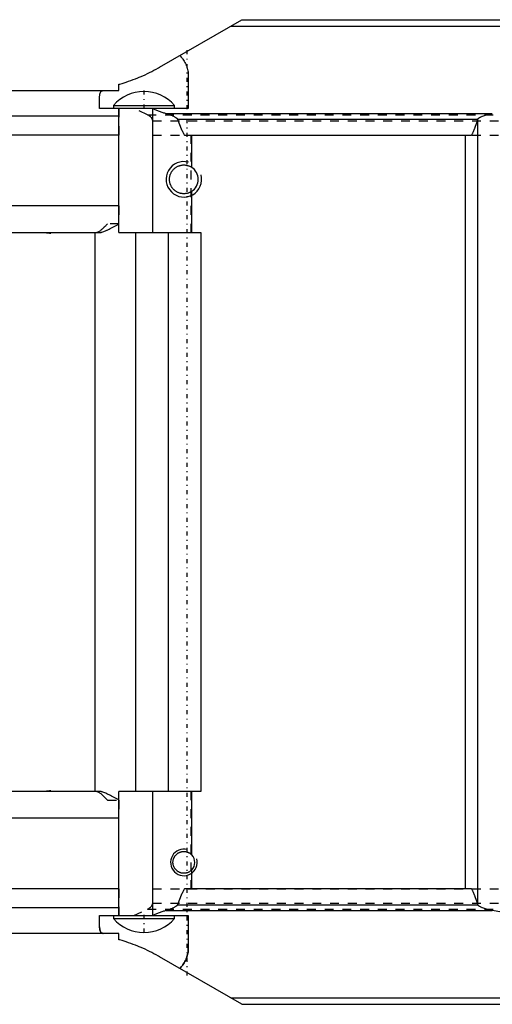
# Model space of a CAD drawing. Extents: x -565 to 345, y -109 to 109.
# Tile 3 of 20: x -441 to -387, y -56 to 56. Entities that reach past the tile are written whole.
import ezdxf

# ---------------------------------------------------------------- set-up
doc = ezdxf.new("R2010")
doc.units = 0
doc.linetypes.add('CENTER', pattern=[1.5, 0.45, -0.5, 0.05, -0.5])
doc.linetypes.add('DASHED', pattern=[2, 1, -1])
for name, color, linetype in [('AM_0', 7, 'CONTINUOUS'), ('AM_10', 7, 'CONTINUOUS'), ('AM_3', 7, 'DASHED'), ('AM_7', 7, 'CENTER')]:
    doc.layers.add(name, color=color, linetype=linetype)

msp = doc.modelspace()

# ---------------------------------------------------------------- linework, layer by layer
at = {"layer": 'AM_0', "color": 7, "linetype": 'CONTINUOUS'}
for p, q in [((-424.76, 50.14), (-415.47, 55.5)), ((-416.72, 54.78), (-318.97, 54.78)), ((-415.47, 55.5), (-319.93, 55.5)), ((-421.5, 49.14), (-421.5, 45.5)), ((-429.33, 47.5), (-429.33, 48.22)), ((-527.54, 47.5), (-429.33, 47.5)), ((-431.5, 45.5), (-431.5, 46.76)), ((-429.95, 45.84), (-429.95, 45.5)), ((-429.95, 45.84), (-423.05, 45.84)), ((-423.05, 45.5), (-423.05, 45.84)), ((-429.33, 44.64), (-483.5, 44.64)), ((-421.5, 45.5), (-431.5, 45.5)), ((-429.33, 31.5), (-429.33, 45.5)), ((-425.51, 31.5), (-425.51, 45.5)), ((-423.98, 44.92), (-387.22, 44.92)), ((-422.71, 44.27), (-388.84, 44.27)), ((-388.85, 44.25), (-388.84, 44.27)), ((-388.85, -44.25), (-388.85, 44.25)), ((-429.33, 42.5), (-531, 42.5)), ((-421.93, 42.5), (-389.55, 42.5)), ((-421.11, 38.85), (-421.11, 42.5)), ((-390.24, -42.5), (-390.24, 42.5)), ((-421.11, 31.5), (-421.11, 36.15)), ((-429.33, 34.5), (-500, 34.5)), ((-486.7, 31.5), (-431.52, 31.5)), ((-437, 31.42), (-437, 31.5)), ((-432, -31.5), (-432, 31.5)), ((-429.33, 31.5), (-420.1, 31.5)), ((-427.42, -31.5), (-427.42, 31.5)), ((-423.75, -31.5), (-423.75, 31.5)), ((-420.1, 31.5), (-420.1, -31.5)), ((-431.52, -31.5), (-486.7, -31.5)), ((-437, -31.5), (-437, -31.42)), ((-429.33, -45.5), (-429.33, -31.5)), ((-420.1, -31.5), (-429.33, -31.5)), ((-425.51, -45.5), (-425.51, -31.5)), ((-421.11, -38.65), (-421.11, -31.5)), ((-429.33, -34.5), (-498.27, -34.5)), ((-421.11, -42.5), (-421.11, -40.35)), ((-429.33, -42.5), (-531, -42.5)), ((-389.55, -42.5), (-421.93, -42.5)), ((-422.71, -44.27), (-388.84, -44.27)), ((-388.84, -44.27), (-388.85, -44.25)), ((-429.33, -44.64), (-483.5, -44.64)), ((-431.5, -46.76), (-431.5, -45.5)), ((-431.5, -45.5), (-421.5, -45.5)), ((-429.95, -45.5), (-429.95, -45.84)), ((-423.98, -44.92), (-387.22, -44.92)), ((-423.05, -45.84), (-423.05, -45.5)), ((-421.5, -45.5), (-421.5, -49.14)), ((-429.95, -45.84), (-423.05, -45.84)), ((-429.33, -47.5), (-527.54, -47.5)), ((-429.33, -48.22), (-429.33, -47.5)), ((-415.47, -55.5), (-424.76, -50.14)), ((-416.72, -54.78), (-318.97, -54.78)), ((-415.47, -55.5), (-319.93, -55.5))]:
    msp.add_line(p, q, dxfattribs=at)
for points in [[(-422.46, 51.46, 0), (-422.41, 51.41, 0), (-422.31, 51.29, 0), (-422.21, 51.17, 0), (-422.16, 51.11, 0), (-422.12, 51.05, 0), (-422.03, 50.93, 0), (-421.95, 50.81, 0), (-421.88, 50.68, 0), (-421.82, 50.55, 0), (-421.76, 50.42, 0), (-421.73, 50.35, 0), (-421.7, 50.29, 0), (-421.66, 50.15, 0), (-421.62, 50.02, 0), (-421.58, 49.88, 0), (-421.55, 49.75, 0), (-421.53, 49.61, 0), (-421.52, 49.54, 0), (-421.52, 49.48, 0), (-421.51, 49.34, 0), (-421.5, 49.21, 0), (-421.5, 49.14, 0)], [(-429.33, 48.22, 0), (-429.21, 48.25, 0), (-428.97, 48.32, 0), (-428.73, 48.4, 0), (-428.61, 48.43, 0), (-428.49, 48.47, 0), (-428.24, 48.56, 0), (-427.98, 48.65, 0), (-427.72, 48.74, 0), (-427.45, 48.84, 0), (-427.18, 48.95, 0), (-427.04, 49.01, 0), (-426.91, 49.07, 0), (-426.64, 49.18, 0), (-426.37, 49.3, 0), (-426.11, 49.42, 0), (-425.86, 49.55, 0), (-425.62, 49.67, 0), (-425.49, 49.73, 0), (-425.37, 49.8, 0), (-425.12, 49.93, 0), (-424.88, 50.07, 0), (-424.76, 50.14, 0)], [(-431.5, 46.76, 0), (-431.5, 46.8, 0), (-431.5, 46.87, 0), (-431.49, 46.94, 0), (-431.49, 46.97, 0), (-431.49, 47.01, 0), (-431.48, 47.07, 0), (-431.47, 47.13, 0), (-431.45, 47.18, 0), (-431.44, 47.23, 0), (-431.42, 47.28, 0), (-431.41, 47.3, 0), (-431.4, 47.32, 0), (-431.37, 47.36, 0), (-431.35, 47.4, 0), (-431.31, 47.43, 0), (-431.28, 47.45, 0), (-431.24, 47.47, 0), (-431.22, 47.48, 0), (-431.2, 47.48, 0), (-431.16, 47.49, 0), (-431.12, 47.5, 0), (-431.09, 47.5, 0)], [(-425.49, 45.5, 0), (-425.26, 45.39, 0), (-424.77, 45.19, 0), (-424.47, 45.07, 0), (-424.38, 45.04, 0), (-424.29, 45.01, 0), (-424.25, 45, 0), (-424.2, 44.99, 0), (-424.12, 44.96, 0), (-424.03, 44.93, 0), (-423.98, 44.92, 0)], [(-423.98, 44.92, 0), (-423.94, 44.9, 0), (-423.86, 44.88, 0), (-423.79, 44.85, 0), (-423.75, 44.84, 0), (-423.71, 44.83, 0), (-423.63, 44.8, 0), (-423.55, 44.77, 0), (-423.48, 44.75, 0), (-423.4, 44.72, 0), (-423.33, 44.69, 0), (-423.29, 44.67, 0), (-423.25, 44.65, 0), (-423.18, 44.62, 0), (-423.11, 44.59, 0), (-423.04, 44.55, 0), (-422.97, 44.51, 0), (-422.93, 44.49, 0), (-422.92, 44.48, 0), (-422.91, 44.47, 0), (-422.9, 44.47, 0), (-422.9, 44.47, 0), (-422.89, 44.46, 0), (-422.87, 44.45, 0), (-422.87, 44.45, 0), (-422.86, 44.44, 0), (-422.85, 44.43, 0), (-422.84, 44.43, 0), (-422.84, 44.42, 0), (-422.83, 44.42, 0), (-422.82, 44.41, 0), (-422.81, 44.4, 0), (-422.8, 44.39, 0), (-422.79, 44.38, 0), (-422.78, 44.37, 0), (-422.78, 44.37, 0), (-422.77, 44.36, 0), (-422.76, 44.35, 0), (-422.76, 44.34, 0), (-422.75, 44.33, 0), (-422.74, 44.32, 0), (-422.73, 44.31, 0), (-422.73, 44.3, 0), (-422.73, 44.3, 0), (-422.72, 44.29, 0), (-422.72, 44.28, 0), (-422.72, 44.28, 0), (-422.72, 44.27, 0), (-422.71, 44.27, 0), (-422.71, 44.27, 0), (-422.71, 44.27, 0), (-422.71, 44.27, 0), (-422.71, 44.27, 0)], [(-388.84, 44.27, 0), (-388.84, 44.27, 0), (-388.84, 44.28, 0), (-388.84, 44.28, 0), (-388.84, 44.29, 0), (-388.84, 44.29, 0), (-388.83, 44.3, 0), (-388.83, 44.3, 0), (-388.83, 44.31, 0), (-388.82, 44.32, 0), (-388.82, 44.32, 0), (-388.82, 44.33, 0), (-388.81, 44.33, 0), (-388.81, 44.34, 0), (-388.81, 44.34, 0), (-388.8, 44.35, 0), (-388.79, 44.36, 0), (-388.79, 44.36, 0), (-388.79, 44.37, 0), (-388.78, 44.37, 0), (-388.78, 44.38, 0), (-388.77, 44.38, 0), (-388.77, 44.39, 0), (-388.76, 44.39, 0), (-388.76, 44.4, 0), (-388.75, 44.4, 0), (-388.75, 44.41, 0), (-388.74, 44.41, 0), (-388.74, 44.42, 0), (-388.73, 44.42, 0), (-388.72, 44.43, 0), (-388.71, 44.44, 0), (-388.7, 44.44, 0), (-388.7, 44.45, 0), (-388.69, 44.45, 0), (-388.68, 44.46, 0), (-388.68, 44.46, 0), (-388.67, 44.47, 0), (-388.66, 44.48, 0), (-388.65, 44.48, 0), (-388.64, 44.48, 0), (-388.64, 44.49, 0), (-388.63, 44.49, 0), (-388.61, 44.5, 0), (-388.57, 44.52, 0), (-388.5, 44.56, 0), (-388.42, 44.6, 0), (-388.37, 44.62, 0), (-388.32, 44.64, 0), (-388.22, 44.67, 0), (-388.11, 44.71, 0), (-388, 44.74, 0), (-387.87, 44.78, 0), (-387.74, 44.81, 0), (-387.67, 44.82, 0), (-387.6, 44.84, 0), (-387.45, 44.87, 0), (-387.3, 44.9, 0), (-387.22, 44.92, 0)], [(-422.71, 44.27, 0), (-422.58, 43.89, 0), (-422.43, 43.49, 0), (-422.39, 43.39, 0), (-422.34, 43.28, 0), (-422.32, 43.23, 0), (-422.3, 43.19, 0), (-422.25, 43.09, 0), (-422.21, 43, 0), (-422.17, 42.91, 0), (-422.12, 42.83, 0), (-422.08, 42.75, 0), (-422.06, 42.71, 0), (-422.04, 42.67, 0), (-421.99, 42.6, 0), (-421.95, 42.53, 0), (-421.93, 42.5, 0)], [(-389.55, 42.5, 0), (-389.53, 42.53, 0), (-389.49, 42.6, 0), (-389.45, 42.67, 0), (-389.43, 42.71, 0), (-389.41, 42.75, 0), (-389.37, 42.83, 0), (-389.33, 42.91, 0), (-389.3, 43, 0), (-389.26, 43.09, 0), (-389.22, 43.18, 0), (-389.2, 43.23, 0), (-389.18, 43.28, 0), (-389.14, 43.38, 0), (-389.1, 43.48, 0), (-388.97, 43.87, 0), (-388.85, 44.25, 0)], [(-421.11, 36.15, 0), (-421.14, 36.13, 0), (-421.19, 36.09, 0), (-421.25, 36.06, 0), (-421.28, 36.05, 0), (-421.31, 36.03, 0), (-421.37, 36.01, 0), (-421.43, 35.98, 0), (-421.49, 35.96, 0), (-421.56, 35.94, 0), (-421.62, 35.92, 0), (-421.65, 35.92, 0), (-421.68, 35.91, 0), (-421.75, 35.9, 0), (-421.81, 35.89, 0), (-421.88, 35.88, 0), (-421.94, 35.88, 0), (-422, 35.88, 0), (-422.03, 35.88, 0), (-422.06, 35.88, 0), (-422.13, 35.88, 0), (-422.19, 35.89, 0), (-422.22, 35.89, 0), (-422.25, 35.9, 0), (-422.32, 35.91, 0), (-422.38, 35.92, 0), (-422.41, 35.93, 0), (-422.44, 35.94, 0), (-422.51, 35.96, 0), (-422.57, 35.98, 0), (-422.63, 36.01, 0), (-422.69, 36.03, 0), (-422.75, 36.06, 0), (-422.78, 36.08, 0), (-422.8, 36.09, 0), (-422.86, 36.13, 0), (-422.91, 36.16, 0), (-422.97, 36.2, 0), (-423.02, 36.24, 0), (-423.07, 36.28, 0), (-423.09, 36.3, 0), (-423.11, 36.32, 0), (-423.16, 36.36, 0), (-423.2, 36.41, 0), (-423.24, 36.46, 0), (-423.28, 36.51, 0), (-423.32, 36.56, 0), (-423.34, 36.58, 0), (-423.36, 36.61, 0), (-423.39, 36.67, 0), (-423.42, 36.72, 0), (-423.45, 36.78, 0), (-423.48, 36.84, 0), (-423.51, 36.9, 0), (-423.52, 36.93, 0), (-423.53, 36.96, 0), (-423.55, 37.02, 0), (-423.57, 37.09, 0), (-423.58, 37.15, 0), (-423.6, 37.21, 0), (-423.61, 37.28, 0), (-423.61, 37.31, 0), (-423.61, 37.34, 0), (-423.62, 37.41, 0), (-423.62, 37.47, 0), (-423.62, 37.5, 0), (-423.62, 37.53, 0), (-423.62, 37.59, 0), (-423.61, 37.66, 0), (-423.61, 37.69, 0), (-423.61, 37.72, 0), (-423.6, 37.79, 0), (-423.58, 37.85, 0), (-423.57, 37.91, 0), (-423.55, 37.98, 0), (-423.53, 38.04, 0), (-423.52, 38.07, 0), (-423.51, 38.1, 0), (-423.48, 38.16, 0), (-423.45, 38.22, 0), (-423.42, 38.28, 0), (-423.39, 38.33, 0), (-423.36, 38.39, 0), (-423.34, 38.42, 0), (-423.32, 38.44, 0), (-423.28, 38.49, 0), (-423.24, 38.54, 0), (-423.2, 38.59, 0), (-423.16, 38.64, 0), (-423.11, 38.68, 0), (-423.09, 38.7, 0), (-423.07, 38.72, 0), (-423.02, 38.76, 0), (-422.97, 38.8, 0), (-422.91, 38.84, 0), (-422.86, 38.87, 0), (-422.8, 38.91, 0), (-422.78, 38.92, 0), (-422.75, 38.94, 0), (-422.69, 38.97, 0), (-422.63, 38.99, 0), (-422.57, 39.02, 0), (-422.51, 39.04, 0), (-422.44, 39.06, 0), (-422.41, 39.07, 0), (-422.38, 39.08, 0), (-422.32, 39.09, 0), (-422.25, 39.1, 0), (-422.22, 39.11, 0), (-422.19, 39.11, 0), (-422.13, 39.12, 0), (-422.06, 39.12, 0), (-422.03, 39.12, 0), (-422, 39.12, 0), (-421.94, 39.12, 0), (-421.88, 39.12, 0), (-421.81, 39.11, 0), (-421.75, 39.1, 0), (-421.68, 39.09, 0), (-421.65, 39.08, 0), (-421.62, 39.08, 0), (-421.56, 39.06, 0), (-421.49, 39.04, 0), (-421.43, 39.02, 0), (-421.37, 38.99, 0), (-421.31, 38.97, 0), (-421.28, 38.95, 0), (-421.25, 38.94, 0), (-421.19, 38.91, 0), (-421.14, 38.87, 0), (-421.11, 38.85, 0)], [(-431.52, 31.5, 0), (-431.48, 31.5, 0), (-431.41, 31.51, 0), (-431.32, 31.52, 0), (-431.28, 31.53, 0), (-431.24, 31.55, 0), (-431.14, 31.58, 0), (-431.04, 31.61, 0), (-430.94, 31.65, 0), (-430.82, 31.7, 0), (-430.7, 31.76, 0), (-430.64, 31.79, 0), (-430.57, 31.82, 0), (-430.44, 31.89, 0), (-430.3, 31.96, 0), (-430.16, 32.03, 0), (-430.02, 32.11, 0), (-429.87, 32.18, 0), (-429.79, 32.22, 0), (-429.72, 32.26, 0), (-429.56, 32.34, 0), (-429.41, 32.41, 0), (-429.33, 32.45, 0)], [(-438, 31.5, 0), (-437.84, 31.5, 0), (-437.5, 31.48, 0), (-437.17, 31.44, 0), (-437, 31.42, 0)], [(-437, -31.42, 0), (-437.17, -31.44, 0), (-437.5, -31.48, 0), (-437.84, -31.5, 0), (-438, -31.5, 0)], [(-429.33, -32.45, 0), (-429.41, -32.41, 0), (-429.56, -32.34, 0), (-429.72, -32.26, 0), (-429.79, -32.22, 0), (-429.86, -32.18, 0), (-430.01, -32.11, 0), (-430.15, -32.04, 0), (-430.29, -31.97, 0), (-430.42, -31.9, 0), (-430.55, -31.83, 0), (-430.62, -31.8, 0), (-430.68, -31.77, 0), (-430.8, -31.71, 0), (-430.92, -31.66, 0), (-431.03, -31.62, 0), (-431.13, -31.58, 0), (-431.23, -31.55, 0), (-431.28, -31.54, 0), (-431.32, -31.52, 0), (-431.4, -31.51, 0), (-431.48, -31.5, 0), (-431.52, -31.5, 0)], [(-421.11, -40.35, 0), (-421.13, -40.37, 0), (-421.17, -40.4, 0), (-421.21, -40.44, 0), (-421.23, -40.46, 0), (-421.25, -40.47, 0), (-421.29, -40.5, 0), (-421.34, -40.54, 0), (-421.38, -40.56, 0), (-421.43, -40.59, 0), (-421.48, -40.62, 0), (-421.51, -40.63, 0), (-421.53, -40.64, 0), (-421.58, -40.66, 0), (-421.64, -40.67, 0), (-421.69, -40.69, 0), (-421.74, -40.7, 0), (-421.8, -40.71, 0), (-421.82, -40.72, 0), (-421.85, -40.72, 0), (-421.9, -40.73, 0), (-421.96, -40.73, 0), (-421.98, -40.73, 0), (-422.01, -40.73, 0), (-422.06, -40.73, 0), (-422.11, -40.72, 0), (-422.14, -40.72, 0), (-422.17, -40.72, 0), (-422.22, -40.71, 0), (-422.27, -40.7, 0), (-422.33, -40.69, 0), (-422.38, -40.67, 0), (-422.43, -40.65, 0), (-422.46, -40.64, 0), (-422.48, -40.63, 0), (-422.53, -40.61, 0), (-422.58, -40.58, 0), (-422.63, -40.56, 0), (-422.68, -40.53, 0), (-422.72, -40.5, 0), (-422.74, -40.48, 0), (-422.76, -40.46, 0), (-422.8, -40.43, 0), (-422.84, -40.39, 0), (-422.88, -40.36, 0), (-422.92, -40.32, 0), (-422.95, -40.28, 0), (-422.97, -40.26, 0), (-422.98, -40.24, 0), (-423.02, -40.19, 0), (-423.05, -40.15, 0), (-423.07, -40.1, 0), (-423.1, -40.05, 0), (-423.12, -40, 0), (-423.13, -39.98, 0), (-423.14, -39.95, 0), (-423.16, -39.9, 0), (-423.18, -39.85, 0), (-423.19, -39.79, 0), (-423.21, -39.74, 0), (-423.22, -39.69, 0), (-423.22, -39.66, 0), (-423.22, -39.63, 0), (-423.23, -39.58, 0), (-423.23, -39.53, 0), (-423.23, -39.5, 0), (-423.23, -39.47, 0), (-423.23, -39.42, 0), (-423.22, -39.37, 0), (-423.22, -39.34, 0), (-423.22, -39.31, 0), (-423.21, -39.26, 0), (-423.19, -39.21, 0), (-423.18, -39.15, 0), (-423.16, -39.1, 0), (-423.14, -39.05, 0), (-423.13, -39.02, 0), (-423.12, -39, 0), (-423.1, -38.95, 0), (-423.07, -38.9, 0), (-423.05, -38.85, 0), (-423.02, -38.81, 0), (-422.98, -38.76, 0), (-422.97, -38.74, 0), (-422.95, -38.72, 0), (-422.92, -38.68, 0), (-422.88, -38.64, 0), (-422.84, -38.61, 0), (-422.8, -38.57, 0), (-422.76, -38.54, 0), (-422.74, -38.52, 0), (-422.72, -38.5, 0), (-422.68, -38.47, 0), (-422.63, -38.44, 0), (-422.58, -38.42, 0), (-422.53, -38.39, 0), (-422.48, -38.37, 0), (-422.46, -38.36, 0), (-422.43, -38.35, 0), (-422.38, -38.33, 0), (-422.33, -38.31, 0), (-422.27, -38.3, 0), (-422.22, -38.29, 0), (-422.17, -38.28, 0), (-422.14, -38.28, 0), (-422.11, -38.28, 0), (-422.06, -38.27, 0), (-422.01, -38.27, 0), (-421.98, -38.27, 0), (-421.96, -38.27, 0), (-421.9, -38.27, 0), (-421.85, -38.28, 0), (-421.82, -38.28, 0), (-421.8, -38.29, 0), (-421.74, -38.3, 0), (-421.69, -38.31, 0), (-421.64, -38.33, 0), (-421.58, -38.34, 0), (-421.53, -38.36, 0), (-421.51, -38.37, 0), (-421.48, -38.38, 0), (-421.43, -38.41, 0), (-421.38, -38.44, 0), (-421.34, -38.46, 0), (-421.29, -38.5, 0), (-421.25, -38.53, 0), (-421.23, -38.54, 0), (-421.21, -38.56, 0), (-421.17, -38.6, 0), (-421.13, -38.63, 0), (-421.11, -38.65, 0)], [(-421.93, -42.5, 0), (-421.95, -42.53, 0), (-421.99, -42.6, 0), (-422.04, -42.67, 0), (-422.06, -42.71, 0), (-422.08, -42.75, 0), (-422.12, -42.83, 0), (-422.17, -42.91, 0), (-422.21, -43, 0), (-422.25, -43.09, 0), (-422.3, -43.19, 0), (-422.32, -43.23, 0), (-422.34, -43.28, 0), (-422.39, -43.39, 0), (-422.43, -43.49, 0), (-422.58, -43.89, 0), (-422.71, -44.27, 0)], [(-388.85, -44.25, 0), (-388.97, -43.87, 0), (-389.1, -43.48, 0), (-389.14, -43.38, 0), (-389.18, -43.28, 0), (-389.2, -43.23, 0), (-389.22, -43.18, 0), (-389.26, -43.09, 0), (-389.3, -43, 0), (-389.33, -42.91, 0), (-389.37, -42.83, 0), (-389.41, -42.75, 0), (-389.43, -42.71, 0), (-389.45, -42.67, 0), (-389.49, -42.6, 0), (-389.53, -42.53, 0), (-389.55, -42.5, 0)], [(-422.71, -44.27, 0), (-422.71, -44.27, 0), (-422.71, -44.27, 0), (-422.71, -44.27, 0), (-422.71, -44.27, 0), (-422.72, -44.27, 0), (-422.72, -44.28, 0), (-422.72, -44.28, 0), (-422.72, -44.29, 0), (-422.73, -44.3, 0), (-422.73, -44.3, 0), (-422.73, -44.31, 0), (-422.74, -44.32, 0), (-422.75, -44.33, 0), (-422.76, -44.34, 0), (-422.76, -44.35, 0), (-422.77, -44.36, 0), (-422.78, -44.37, 0), (-422.78, -44.37, 0), (-422.79, -44.38, 0), (-422.8, -44.39, 0), (-422.81, -44.4, 0), (-422.82, -44.41, 0), (-422.83, -44.42, 0), (-422.84, -44.42, 0), (-422.84, -44.43, 0), (-422.85, -44.43, 0), (-422.86, -44.44, 0), (-422.87, -44.45, 0), (-422.87, -44.45, 0), (-422.89, -44.46, 0), (-422.9, -44.47, 0), (-422.9, -44.47, 0), (-422.91, -44.47, 0), (-422.92, -44.48, 0), (-422.93, -44.49, 0), (-422.97, -44.51, 0), (-423.04, -44.55, 0), (-423.11, -44.59, 0), (-423.18, -44.62, 0), (-423.25, -44.65, 0), (-423.29, -44.67, 0), (-423.33, -44.69, 0), (-423.4, -44.72, 0), (-423.48, -44.75, 0), (-423.55, -44.77, 0), (-423.63, -44.8, 0), (-423.71, -44.83, 0), (-423.75, -44.84, 0), (-423.79, -44.85, 0), (-423.86, -44.88, 0), (-423.94, -44.9, 0), (-423.98, -44.92, 0)], [(-387.22, -44.92, 0), (-387.3, -44.9, 0), (-387.45, -44.87, 0), (-387.6, -44.84, 0), (-387.67, -44.82, 0), (-387.74, -44.81, 0), (-387.87, -44.78, 0), (-388, -44.74, 0), (-388.11, -44.71, 0), (-388.22, -44.67, 0), (-388.32, -44.64, 0), (-388.37, -44.62, 0), (-388.42, -44.6, 0), (-388.5, -44.56, 0), (-388.57, -44.52, 0), (-388.64, -44.48, 0), (-388.68, -44.46, 0), (-388.68, -44.46, 0), (-388.69, -44.45, 0), (-388.7, -44.45, 0), (-388.7, -44.44, 0), (-388.71, -44.44, 0), (-388.72, -44.43, 0), (-388.73, -44.42, 0), (-388.74, -44.42, 0), (-388.74, -44.41, 0), (-388.75, -44.41, 0), (-388.75, -44.4, 0), (-388.76, -44.4, 0), (-388.76, -44.39, 0), (-388.77, -44.39, 0), (-388.77, -44.38, 0), (-388.78, -44.38, 0), (-388.78, -44.37, 0), (-388.79, -44.37, 0), (-388.79, -44.36, 0), (-388.79, -44.36, 0), (-388.8, -44.35, 0), (-388.81, -44.34, 0), (-388.81, -44.34, 0), (-388.81, -44.33, 0), (-388.82, -44.33, 0), (-388.82, -44.32, 0), (-388.82, -44.32, 0), (-388.83, -44.31, 0), (-388.83, -44.3, 0), (-388.83, -44.3, 0), (-388.84, -44.29, 0), (-388.84, -44.29, 0), (-388.84, -44.28, 0), (-388.84, -44.28, 0), (-388.84, -44.27, 0), (-388.84, -44.27, 0)], [(-423.98, -44.92, 0), (-424.03, -44.93, 0), (-424.12, -44.96, 0), (-424.2, -44.99, 0), (-424.25, -45, 0), (-424.29, -45.01, 0), (-424.38, -45.04, 0), (-424.47, -45.07, 0), (-424.77, -45.19, 0), (-425.26, -45.39, 0), (-425.49, -45.5, 0)], [(-347.01, -51.12, 0), (-354.07, -50.16, 0), (-367.76, -48.15, 0), (-380.89, -46.02, 0), (-387.22, -44.92, 0)], [(-431.09, -47.5, 0), (-431.12, -47.5, 0), (-431.16, -47.49, 0), (-431.21, -47.48, 0), (-431.23, -47.48, 0), (-431.24, -47.47, 0), (-431.28, -47.45, 0), (-431.31, -47.43, 0), (-431.35, -47.4, 0), (-431.37, -47.36, 0), (-431.4, -47.32, 0), (-431.41, -47.3, 0), (-431.42, -47.28, 0), (-431.44, -47.23, 0), (-431.45, -47.18, 0), (-431.47, -47.13, 0), (-431.48, -47.07, 0), (-431.49, -47.01, 0), (-431.49, -46.97, 0), (-431.49, -46.94, 0), (-431.5, -46.87, 0), (-431.5, -46.8, 0), (-431.5, -46.76, 0)], [(-424.76, -50.14, 0), (-424.88, -50.07, 0), (-425.12, -49.93, 0), (-425.37, -49.8, 0), (-425.49, -49.73, 0), (-425.62, -49.67, 0), (-425.86, -49.55, 0), (-426.11, -49.42, 0), (-426.37, -49.3, 0), (-426.64, -49.18, 0), (-426.91, -49.07, 0), (-427.04, -49.01, 0), (-427.18, -48.95, 0), (-427.45, -48.84, 0), (-427.72, -48.74, 0), (-427.98, -48.65, 0), (-428.24, -48.56, 0), (-428.49, -48.47, 0), (-428.61, -48.43, 0), (-428.73, -48.4, 0), (-428.97, -48.32, 0), (-429.21, -48.25, 0), (-429.33, -48.22, 0)], [(-421.5, -49.14, 0), (-421.5, -49.21, 0), (-421.51, -49.34, 0), (-421.52, -49.48, 0), (-421.52, -49.54, 0), (-421.53, -49.61, 0), (-421.55, -49.75, 0), (-421.58, -49.88, 0), (-421.62, -50.02, 0), (-421.66, -50.15, 0), (-421.7, -50.29, 0), (-421.73, -50.35, 0), (-421.76, -50.42, 0), (-421.82, -50.55, 0), (-421.88, -50.68, 0), (-421.95, -50.81, 0), (-422.03, -50.93, 0), (-422.12, -51.05, 0), (-422.16, -51.11, 0), (-422.21, -51.17, 0), (-422.31, -51.29, 0), (-422.41, -51.41, 0), (-422.46, -51.46, 0)]]:
    msp.add_polyline3d(points, dxfattribs=at)
for centre, radius, start, end in [((-426.5, 42.8), 4.6, 90.0287, 138.6338), ((-426.5, 42.8), 4.6, 41.3662, 89.9713), ((-422, 37.5), 1.62, 303.3014, 56.6986), ((-422, -39.5), 1.23, 316.3751, 43.6249), ((-426.5, -42.8), 4.6, 221.3662, 269.9713), ((-426.5, -42.8), 4.6, 270.0287, 318.6338)]:
    msp.add_arc(centre, radius, start, end, dxfattribs=at)
at = {"layer": 'AM_10', "color": 7, "linetype": 'CONTINUOUS'}
for centre, radius in [((-422, 37.5), 2), ((-422, -39.5), 1.5)]:
    msp.add_arc(centre, radius, 75, 15, dxfattribs=at)
at = {"layer": 'AM_3', "color": 6, "linetype": 'DASHED'}
for p, q in [((-429.33, 45.5), (-429.33, 42.5)), ((-426.12, 44.79), (-427.64, 45.5)), ((-426.12, 44.79), (-319.59, 44.79)), ((-425.51, 44.09), (-320.14, 44.09)), ((-425.51, 42.5), (-345.48, 42.5)), ((-421.19, 31.5), (-421.19, 42.5)), ((-429.33, 34.5), (-429.33, 32.5)), ((-429.33, 32.5), (-430.61, 32.5)), ((-421.19, -42.5), (-421.19, -31.5)), ((-430.61, -32.5), (-429.33, -32.5)), ((-429.33, -32.5), (-429.33, -34.5)), ((-429.33, -42.5), (-429.33, -45.5)), ((-425.51, -42.5), (-345.48, -42.5)), ((-425.51, -44.09), (-320.14, -44.09)), ((-427.64, -45.5), (-426.12, -44.79)), ((-426.12, -44.79), (-319.59, -44.79))]:
    msp.add_line(p, q, dxfattribs=at)
for points in [[(-425.51, 44.09, 0), (-425.51, 44.09, 0), (-425.51, 44.1, 0), (-425.51, 44.11, 0), (-425.51, 44.11, 0), (-425.51, 44.12, 0), (-425.51, 44.12, 0), (-425.51, 44.13, 0), (-425.51, 44.14, 0), (-425.51, 44.14, 0), (-425.51, 44.15, 0), (-425.51, 44.16, 0), (-425.51, 44.16, 0), (-425.52, 44.17, 0), (-425.52, 44.17, 0), (-425.52, 44.18, 0), (-425.52, 44.19, 0), (-425.52, 44.19, 0), (-425.52, 44.2, 0), (-425.52, 44.2, 0), (-425.53, 44.21, 0), (-425.53, 44.22, 0), (-425.53, 44.22, 0), (-425.53, 44.22, 0), (-425.53, 44.23, 0), (-425.53, 44.24, 0), (-425.53, 44.24, 0), (-425.54, 44.24, 0), (-425.54, 44.25, 0), (-425.54, 44.26, 0), (-425.54, 44.27, 0), (-425.55, 44.27, 0), (-425.55, 44.28, 0), (-425.55, 44.28, 0), (-425.55, 44.29, 0), (-425.55, 44.29, 0), (-425.56, 44.3, 0), (-425.56, 44.31, 0), (-425.56, 44.31, 0), (-425.57, 44.32, 0), (-425.57, 44.33, 0), (-425.57, 44.33, 0), (-425.58, 44.34, 0), (-425.58, 44.34, 0), (-425.58, 44.35, 0), (-425.59, 44.36, 0), (-425.59, 44.36, 0), (-425.59, 44.37, 0), (-425.6, 44.37, 0), (-425.6, 44.38, 0), (-425.6, 44.38, 0), (-425.61, 44.39, 0), (-425.61, 44.4, 0), (-425.62, 44.4, 0), (-425.62, 44.41, 0), (-425.62, 44.41, 0), (-425.63, 44.42, 0), (-425.63, 44.43, 0), (-425.65, 44.45, 0), (-425.67, 44.47, 0), (-425.69, 44.49, 0), (-425.73, 44.53, 0), (-425.77, 44.57, 0), (-425.81, 44.6, 0), (-425.86, 44.64, 0), (-425.91, 44.68, 0), (-425.94, 44.69, 0), (-425.97, 44.71, 0), (-426.03, 44.74, 0), (-426.09, 44.78, 0), (-426.12, 44.79, 0)], [(-430.61, 32.5, 0), (-430.65, 32.45, 0), (-430.73, 32.37, 0), (-430.81, 32.28, 0), (-430.85, 32.24, 0), (-430.89, 32.2, 0), (-430.98, 32.11, 0), (-431.06, 32.04, 0), (-431.13, 31.96, 0), (-431.21, 31.89, 0), (-431.28, 31.83, 0), (-431.32, 31.8, 0), (-431.36, 31.77, 0), (-431.42, 31.71, 0), (-431.49, 31.66, 0), (-431.55, 31.62, 0), (-431.61, 31.58, 0), (-431.67, 31.55, 0), (-431.7, 31.54, 0), (-431.72, 31.53, 0), (-431.77, 31.51, 0), (-431.81, 31.5, 0), (-431.83, 31.5, 0)], [(-431.83, -31.5, 0), (-431.81, -31.5, 0), (-431.77, -31.51, 0), (-431.72, -31.52, 0), (-431.7, -31.53, 0), (-431.67, -31.55, 0), (-431.62, -31.58, 0), (-431.56, -31.61, 0), (-431.5, -31.65, 0), (-431.44, -31.7, 0), (-431.37, -31.75, 0), (-431.34, -31.78, 0), (-431.3, -31.81, 0), (-431.23, -31.88, 0), (-431.15, -31.95, 0), (-431.07, -32.02, 0), (-430.99, -32.1, 0), (-430.91, -32.18, 0), (-430.87, -32.22, 0), (-430.82, -32.27, 0), (-430.74, -32.36, 0), (-430.65, -32.45, 0), (-430.61, -32.5, 0)], [(-426.12, -44.79, 0), (-426.09, -44.78, 0), (-426.03, -44.74, 0), (-425.97, -44.71, 0), (-425.94, -44.69, 0), (-425.91, -44.68, 0), (-425.86, -44.64, 0), (-425.81, -44.6, 0), (-425.77, -44.57, 0), (-425.73, -44.53, 0), (-425.69, -44.49, 0), (-425.67, -44.47, 0), (-425.65, -44.45, 0), (-425.62, -44.41, 0), (-425.6, -44.38, 0), (-425.6, -44.38, 0), (-425.6, -44.37, 0), (-425.59, -44.37, 0), (-425.59, -44.36, 0), (-425.59, -44.36, 0), (-425.58, -44.35, 0), (-425.58, -44.34, 0), (-425.58, -44.34, 0), (-425.57, -44.33, 0), (-425.57, -44.33, 0), (-425.57, -44.32, 0), (-425.56, -44.31, 0), (-425.56, -44.31, 0), (-425.56, -44.3, 0), (-425.55, -44.29, 0), (-425.55, -44.29, 0), (-425.55, -44.28, 0), (-425.55, -44.28, 0), (-425.55, -44.27, 0), (-425.54, -44.27, 0), (-425.54, -44.26, 0), (-425.54, -44.25, 0), (-425.54, -44.24, 0), (-425.53, -44.24, 0), (-425.53, -44.24, 0), (-425.53, -44.23, 0), (-425.53, -44.22, 0), (-425.53, -44.22, 0), (-425.53, -44.22, 0), (-425.53, -44.21, 0), (-425.52, -44.2, 0), (-425.52, -44.2, 0), (-425.52, -44.19, 0), (-425.52, -44.19, 0), (-425.52, -44.18, 0), (-425.52, -44.17, 0), (-425.52, -44.17, 0), (-425.51, -44.16, 0), (-425.51, -44.16, 0), (-425.51, -44.15, 0), (-425.51, -44.14, 0), (-425.51, -44.14, 0), (-425.51, -44.13, 0), (-425.51, -44.12, 0), (-425.51, -44.12, 0), (-425.51, -44.11, 0), (-425.51, -44.11, 0), (-425.51, -44.1, 0), (-425.51, -44.09, 0), (-425.51, -44.09, 0)], [(-431.5, -46.76, 0), (-431.5, -46.8, 0), (-431.5, -46.87, 0), (-431.49, -46.94, 0), (-431.49, -46.97, 0), (-431.49, -47.01, 0), (-431.48, -47.07, 0), (-431.47, -47.13, 0), (-431.45, -47.18, 0), (-431.44, -47.23, 0), (-431.42, -47.28, 0), (-431.41, -47.3, 0), (-431.4, -47.32, 0), (-431.37, -47.36, 0), (-431.35, -47.4, 0), (-431.31, -47.43, 0), (-431.28, -47.45, 0), (-431.24, -47.47, 0), (-431.22, -47.48, 0), (-431.2, -47.48, 0), (-431.16, -47.49, 0), (-431.12, -47.5, 0), (-431.09, -47.5, 0)], [(-422.46, -51.46, 0), (-422.41, -51.41, 0), (-422.31, -51.29, 0), (-422.21, -51.17, 0), (-422.16, -51.11, 0), (-422.12, -51.05, 0), (-422.03, -50.93, 0), (-421.95, -50.81, 0), (-421.88, -50.68, 0), (-421.82, -50.55, 0), (-421.76, -50.42, 0), (-421.73, -50.35, 0), (-421.7, -50.29, 0), (-421.66, -50.15, 0), (-421.62, -50.02, 0), (-421.58, -49.88, 0), (-421.55, -49.75, 0), (-421.53, -49.61, 0), (-421.52, -49.54, 0), (-421.52, -49.48, 0), (-421.51, -49.34, 0), (-421.5, -49.21, 0), (-421.5, -49.14, 0)]]:
    msp.add_polyline3d(points, dxfattribs=at)
at = {"layer": 'AM_7', "color": 4, "linetype": 'CENTER'}
for p, q in [((-421.63, -52.25), (-421.63, 52.25)), ((-421.62, -52.25), (-421.62, 52.25)), ((-426.5, 47.5), (-426.5, 45.4)), ((-426.5, -45.4), (-426.5, -47.5))]:
    msp.add_line(p, q, dxfattribs=at)

doc.saveas('drawing.dxf')
